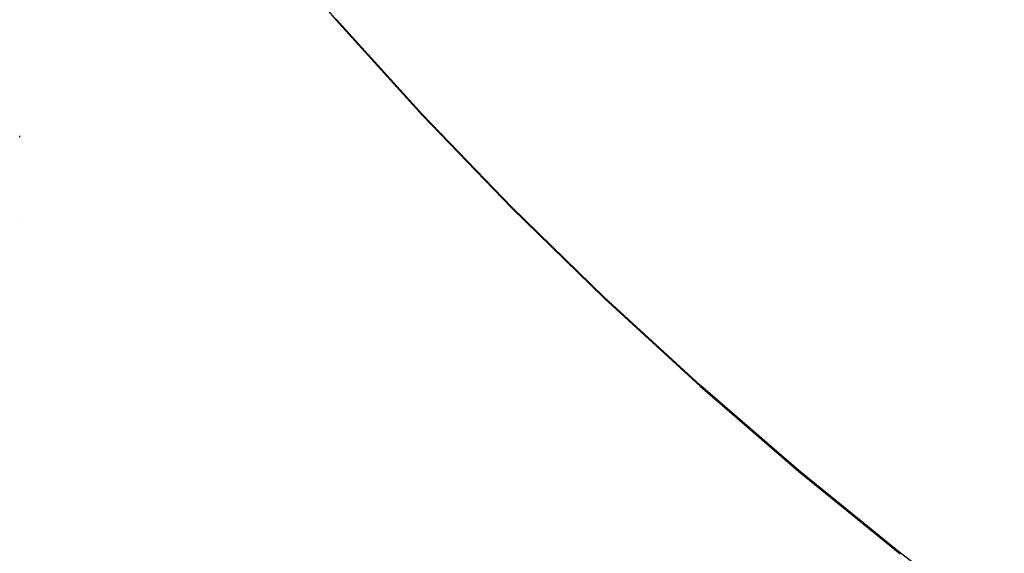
# Model space of a CAD drawing. Extents: x -128 to 129, y -112 to 118.
# Tile 4 of 7: x 2 to 107, y 4 to 61. Entities that reach past the tile are written whole.
import ezdxf

# ---------------------------------------------------------------- set-up
doc = ezdxf.new("R2010")
doc.units = 0
doc.header["$MEASUREMENT"] = 0
doc.layers.get('0').update_dxf_attribs({"linetype": 'CONTINUOUS'})

msp = doc.modelspace()

# ---------------------------------------------------------------- linework, layer by layer
for p, q in [((26.89, 70.97), (35.72, 60.6)), ((44.9, 50.57), (35.72, 60.7)), ((35.72, 60.6), (44.9, 50.46)), ((54.43, 40.69), (44.9, 50.57)), ((44.9, 50.46), (54.43, 40.58)), ((2.01, 48.14), (2.01, 48.3)), ((54.43, 40.69), (64.3, 31.06)), ((54.43, 40.58), (64.3, 30.96)), ((2.01, 39.38), (2.01, 39.37)), ((64.3, 31.06), (74.49, 21.72)), ((64.3, 30.96), (74.49, 21.61)), ((84.99, 12.65), (74.49, 21.72)), ((74.49, 21.61), (84.99, 12.54)), ((95.79, 3.88), (84.99, 12.65)), ((84.99, 12.54), (95.79, 3.77)), ((106.88, -4.6), (95.79, 3.88))]:
    msp.add_line(p, q)

doc.saveas('drawing.dxf')
